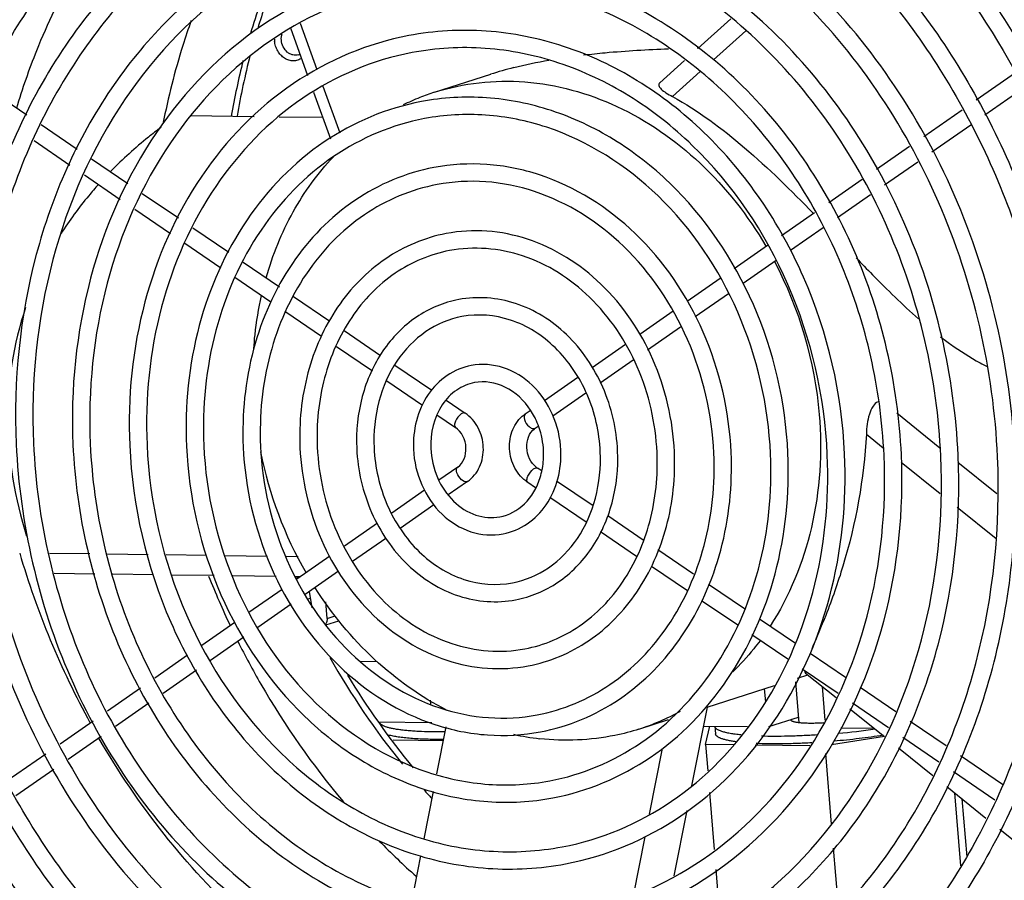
# Model space of a CAD drawing. Header units: inches. Extents: x 0 to 22, y 0 to 17.
# Tile 36 of 55: x 16.134 to 16.709, y 13.496 to 13.999. Entities that reach past the tile are written whole.
import ezdxf

# ---------------------------------------------------------------- set-up
doc = ezdxf.new("R2010")
doc.units = ezdxf.units.IN
doc.header["$LTSCALE"] = 1.21
doc.header["$MEASUREMENT"] = 0
doc.layers.get('0').update_dxf_attribs({"linetype": 'CONTINUOUS'})
doc.layers.add('AXIS_PART', color=7, linetype='CONTINUOUS')

msp = doc.modelspace()

# ---------------------------------------------------------------- linework, layer by layer
at = {"color": 7, "linetype": 'Continuous'}
for p, q in [((16.30773, 13.96931), (16.29796, 13.99645)), ((16.53924, 13.97522), (16.55813, 13.99217)), ((16.5153, 13.95373), (16.53153, 13.96829)), ((16.37615, 13.95617), (16.40922, 13.96679)), ((16.69278, 13.95183), (16.71569, 13.96779)), ((16.11399, 13.9594), (16.13798, 13.94307)), ((16.32104, 13.93234), (16.31123, 13.95961)), ((16.69786, 13.94303), (16.7201, 13.95852)), ((16.66211, 13.93045), (16.68447, 13.94603)), ((16.27093, 13.94194), (16.23365, 13.94243)), ((16.31107, 13.9414), (16.28539, 13.94174)), ((16.14643, 13.93732), (16.16741, 13.92304)), ((16.6669, 13.92145), (16.68955, 13.93723)), ((16.14223, 13.92793), (16.16319, 13.91367)), ((16.63444, 13.91117), (16.65378, 13.92465)), ((16.17586, 13.91729), (16.19709, 13.90284)), ((16.63924, 13.90218), (16.65855, 13.91564)), ((16.17166, 13.9079), (16.19266, 13.89361)), ((16.60667, 13.89182), (16.62611, 13.90537)), ((16.20551, 13.89711), (16.22665, 13.88272)), ((16.61166, 13.88296), (16.63089, 13.89636)), ((16.20111, 13.88786), (16.22197, 13.87366)), ((16.57903, 13.87256), (16.59835, 13.88602)), ((16.23505, 13.877), (16.2561, 13.86268)), ((16.58424, 13.86385), (16.60331, 13.87714)), ((16.23041, 13.86792), (16.25142, 13.85362)), ((16.55135, 13.85327), (16.57071, 13.86676)), ((16.2645, 13.85696), (16.28562, 13.84258)), ((16.55656, 13.84456), (16.57589, 13.85803)), ((16.2596, 13.84805), (16.28067, 13.83371)), ((16.52377, 13.83405), (16.54317, 13.84757)), ((16.29392, 13.83693), (16.31514, 13.82249)), ((16.52862, 13.82509), (16.54798, 13.83858)), ((16.28929, 13.82784), (16.31022, 13.81359)), ((16.4962, 13.81484), (16.51568, 13.82841)), ((16.50074, 13.80566), (16.52005, 13.81912)), ((16.32339, 13.81688), (16.34466, 13.8024)), ((16.31892, 13.80767), (16.33995, 13.79336)), ((16.46826, 13.79537), (16.48779, 13.80898)), ((16.35304, 13.7967), (16.37463, 13.782)), ((16.47309, 13.7864), (16.49231, 13.79979)), ((16.34839, 13.78761), (16.36931, 13.77337)), ((16.44043, 13.77597), (16.45999, 13.78961)), ((16.44528, 13.76702), (16.46473, 13.78057)), ((16.38297, 13.77632), (16.39412, 13.76873)), ((16.37759, 13.76774), (16.38842, 13.76037)), ((16.39323, 13.76887), (16.39187, 13.76822)), ((16.39412, 13.76873), (16.39323, 13.76887)), ((16.42922, 13.76817), (16.43214, 13.7702)), ((16.43501, 13.75986), (16.43674, 13.76107)), ((16.43447, 13.75964), (16.43501, 13.75986)), ((16.62855, 13.75636), (16.6384, 13.74844)), ((16.64892, 13.73998), (16.67165, 13.72169)), ((16.38979, 13.73706), (16.37885, 13.72944)), ((16.43413, 13.73604), (16.4355, 13.73669)), ((16.4355, 13.73669), (16.43638, 13.73656)), ((16.43885, 13.73488), (16.43638, 13.73656)), ((16.39558, 13.72875), (16.38424, 13.72085)), ((16.39363, 13.72874), (16.39204, 13.72978)), ((16.39558, 13.72875), (16.39504, 13.72853)), ((16.43534, 13.72502), (16.43069, 13.72818)), ((16.46889, 13.71444), (16.4476, 13.72893)), ((16.37041, 13.72356), (16.35127, 13.71023)), ((16.37588, 13.71503), (16.35615, 13.70129)), ((16.46476, 13.70501), (16.44366, 13.71936)), ((16.6816, 13.71369), (16.70433, 13.69541)), ((16.34294, 13.70443), (16.32359, 13.69096)), ((16.49819, 13.69451), (16.47743, 13.70863)), ((16.49428, 13.68492), (16.47318, 13.69928)), ((16.34778, 13.69546), (16.32835, 13.68193)), ((16.17478, 13.68635), (16.15121, 13.68666)), ((16.20892, 13.6859), (16.18521, 13.68621)), ((16.52764, 13.67447), (16.50674, 13.68869)), ((16.24301, 13.68545), (16.21936, 13.68576)), ((16.27857, 13.68497), (16.25369, 13.6853)), ((16.29661, 13.68474), (16.28964, 13.68483)), ((16.31509, 13.68504), (16.29577, 13.67157)), ((16.3202, 13.67626), (16.3007, 13.66267)), ((16.52396, 13.66473), (16.50302, 13.67898)), ((16.2961, 13.67199), (16.29584, 13.67258)), ((16.28713, 13.66556), (16.26776, 13.65207)), ((16.3047, 13.65489), (16.3032, 13.66441)), ((16.55729, 13.6543), (16.53636, 13.66854)), ((16.30241, 13.66015), (16.3038, 13.6606)), ((16.31349, 13.64868), (16.31268, 13.65838)), ((16.5534, 13.6447), (16.53232, 13.65904)), ((16.29252, 13.65698), (16.27309, 13.64345)), ((16.25962, 13.6464), (16.24028, 13.63293)), ((16.31272, 13.64488), (16.32033, 13.64733)), ((16.31349, 13.64868), (16.31823, 13.6502)), ((16.58716, 13.63398), (16.56618, 13.64825)), ((16.26483, 13.63769), (16.24545, 13.62419)), ((16.58265, 13.6248), (16.56163, 13.6391)), ((16.23193, 13.62712), (16.21276, 13.61376)), ((16.33258, 13.62362), (16.34267, 13.62348)), ((16.61641, 13.61408), (16.59576, 13.62813)), ((16.23714, 13.61841), (16.21772, 13.60488)), ((16.61201, 13.60483), (16.59108, 13.61907)), ((16.58722, 13.61158), (16.58919, 13.5877)), ((16.58835, 13.61377), (16.59437, 13.61571)), ((16.20442, 13.60795), (16.1851, 13.5945)), ((16.53547, 13.59679), (16.57479, 13.60942)), ((16.56976, 13.59997), (16.56913, 13.6076)), ((16.60453, 13.58914), (16.6029, 13.60885)), ((16.64569, 13.59416), (16.62489, 13.60831)), ((16.37401, 13.59863), (16.37383, 13.60087)), ((16.20941, 13.59909), (16.18988, 13.58549)), ((16.6415, 13.58477), (16.62045, 13.59909)), ((16.17676, 13.58869), (16.15743, 13.57523)), ((16.49571, 13.58401), (16.51299, 13.58957)), ((16.51253, 13.58942), (16.51248, 13.58913)), ((16.57165, 13.58552), (16.58892, 13.59107)), ((16.67512, 13.57414), (16.65418, 13.58839)), ((16.34338, 13.58832), (16.37461, 13.58791)), ((16.34402, 13.58822), (16.34408, 13.58745)), ((16.53334, 13.5858), (16.55902, 13.58546)), ((16.53457, 13.57507), (16.53708, 13.58575)), ((16.54009, 13.58562), (16.54046, 13.58122)), ((16.61355, 13.58474), (16.63319, 13.58448)), ((16.18156, 13.57969), (16.16221, 13.56622)), ((16.38125, 13.5771), (16.35212, 13.57749)), ((16.63907, 13.57975), (16.60814, 13.57478)), ((16.67093, 13.56475), (16.64996, 13.57901)), ((16.50924, 13.57265), (16.50171, 13.53428)), ((16.53457, 13.57507), (16.53584, 13.55968)), ((16.55116, 13.57485), (16.53457, 13.57507)), ((16.59549, 13.57426), (16.56355, 13.57469)), ((16.14909, 13.56942), (16.12656, 13.55373)), ((16.6046, 13.56965), (16.60802, 13.52837)), ((16.70815, 13.55167), (16.68361, 13.56836)), ((16.15389, 13.56042), (16.13164, 13.54493)), ((16.70363, 13.5425), (16.67939, 13.55899)), ((16.53691, 13.54685), (16.53966, 13.51366)), ((16.68009, 13.54675), (16.68363, 13.50406)), ((16.68438, 13.5433), (16.6872, 13.5093)), ((16.49912, 13.5211), (16.49234, 13.48659)), ((16.60919, 13.51435), (16.61226, 13.47727)), ((16.54063, 13.50187), (16.54332, 13.4695))]:
    msp.add_line(p, q, dxfattribs=at)
at = {"color": 3, "linetype": 'Continuous'}
for centre, radius, start, end in [((16.6483, 13.87767), 0.39596, 158.23211, 163.44692), ((16.67461, 13.8705), 0.42324, 165.73692, 170.23185), ((16.72039, 13.8559), 0.46607, 209.58751, 218.85873), ((16.70299, 13.84174), 0.44363, 221.38892, 222.23043)]:
    msp.add_arc(centre, radius, start, end, dxfattribs=at)
at = {"color": 7, "linetype": 'Continuous'}
for centre, radius, start, end in [((16.65258, 13.87865), 0.39664, 159.04421, 163.17128), ((16.29609, 13.98725), 0.01333, 180.29847, 184.74016), ((16.67819, 13.87166), 0.4232, 165.46984, 170.39458), ((16.29498, 13.98396), 0.00611, 287.82223, 296.60186), ((16.4177, 13.82697), 0.13571, 111.62786, 116.1337), ((16.41753, 13.82738), 0.13527, 107.81067, 111.62274), ((16.31194, 13.72923), 0.32729, 2.57694, 7.87975), ((16.4401, 13.75256), 0.01903, 124.87405, 127.2147), ((16.39471, 13.74574), 0.045, 27.36499, 33.14849), ((16.39389, 13.7453), 0.04593, 25.74407, 27.37711), ((16.39281, 13.7448), 0.04713, 19.73201, 25.7277), ((16.44016, 13.75246), 0.00901, 124.88288, 128.12789), ((16.39148, 13.74435), 0.04853, 2.61005, 19.69207), ((16.50422, 13.79206), 0.23422, 191.3469, 209.89251), ((16.4429, 13.74613), 0.01159, 232.25024, 235.75307), ((16.39688, 13.74386), 0.04307, 342.59049, 349.09394), ((16.39586, 13.74408), 0.04412, 349.07023, 349.94721), ((16.43118, 13.72891), 0.000872, 227.16691, 235.99036), ((16.60411, 13.82394), 0.48981, 196.24896, 208.8564), ((16.70012, 13.85474), 0.49061, 201.69445, 205.37664), ((16.72173, 13.85538), 0.46323, 211.17336, 219.40253), ((16.45399, 13.71365), 0.13618, 287.83982, 298.94258), ((16.34551, 13.58834), 0.0015, 181.21279, 184.74492), ((16.54159, 13.58574), 0.0015, 181.21279, 184.74492), ((16.57447, 13.99011), 0.41028, 275.25313, 278.2953), ((16.45447, 13.7269), 0.14944, 257.60443, 263.5945), ((16.64932, 13.8168), 0.42684, 224.31683, 228.32004)]:
    msp.add_arc(centre, radius, start, end, dxfattribs=at)
for points, knots in [([(16.16931, 13.36089), (16.14138, 13.38552), (16.09041, 13.44246), (16.03348, 13.54304), (15.99745, 13.65494), (15.98431, 13.77197), (15.99477, 13.88773), (16.02843, 13.99592), (16.08358, 14.09044), (16.1339, 14.14171), (16.16137, 14.16298)], [0, 0, 0, 0, 0.123674, 0.251282, 0.381209, 0.511403, 0.639763, 0.764525, 0.884629, 1, 1, 1, 1]), ([(16.20355, 13.34602), (16.17356, 13.36856), (16.11811, 13.42242), (16.05471, 13.52099), (16.01276, 13.63319), (15.99476, 13.75225), (16.00178, 13.87111), (16.03353, 13.9827), (16.08823, 14.08021), (16.13918, 14.13293), (16.16709, 14.15461)], [0, 0, 0, 0, 0.12228, 0.249205, 0.37914, 0.509849, 0.638951, 0.764372, 0.884787, 1, 1, 1, 1]), ([(16.61591, 14.15713), (16.67378, 14.11381), (16.77154, 13.99589), (16.81514, 13.8502), (16.8228, 13.77496)], [0, 0, 0, 0, 0.488661, 1, 1, 1, 1]), ([(16.60984, 14.14902), (16.63991, 14.12651), (16.69553, 14.07265), (16.75911, 13.974), (16.8012, 13.86166), (16.81926, 13.7424), (16.81223, 13.62335), (16.78039, 13.51161), (16.72552, 13.414), (16.67443, 13.36127), (16.64644, 13.33961)], [0, 0, 0, 0, 0.122261, 0.249181, 0.379124, 0.509848, 0.638963, 0.764389, 0.884799, 1, 1, 1, 1]), ([(16.24422, 13.35432), (16.21251, 13.37416), (16.15328, 13.4241), (16.08521, 13.5199), (16.04005, 13.6316), (16.02088, 13.75139), (16.02901, 13.87102), (16.06412, 13.98228), (16.12402, 14.07724), (16.17925, 14.12596), (16.20912, 14.14493)], [0, 0, 0, 0, 0.121591, 0.248298, 0.378499, 0.509721, 0.639256, 0.76479, 0.884997, 1, 1, 1, 1]), ([(16.24894, 13.3633), (16.21805, 13.38272), (16.16031, 13.43159), (16.09393, 13.52529), (16.04984, 13.63458), (16.03111, 13.75177), (16.03901, 13.86876), (16.07318, 13.97744), (16.13142, 14.0701), (16.1851, 14.11762), (16.21411, 14.13611)], [0, 0, 0, 0, 0.121459, 0.248267, 0.378705, 0.510198, 0.63994, 0.765514, 0.885508, 1, 1, 1, 1]), ([(16.56979, 14.14027), (16.60151, 14.12042), (16.66073, 14.07049), (16.7288, 13.97468), (16.77397, 13.86298), (16.79313, 13.7432), (16.785, 13.62356), (16.7499, 13.51231), (16.69, 13.41734), (16.63477, 13.36863), (16.6049, 13.34966)], [0, 0, 0, 0, 0.121591, 0.248298, 0.378499, 0.509721, 0.639256, 0.76479, 0.884997, 1, 1, 1, 1]), ([(16.56442, 14.13168), (16.59096, 14.11508), (16.6411, 14.07448), (16.702, 13.99768), (16.74721, 13.90774), (16.77441, 13.80939), (16.7822, 13.70777), (16.77014, 13.60812), (16.73883, 13.51571), (16.70534, 13.46096), (16.68596, 13.4366)], [0, 0, 0, 0, 0.119449, 0.243576, 0.371311, 0.500933, 0.63041, 0.757729, 0.881246, 1, 1, 1, 1]), ([(16.29745, 13.37165), (16.26459, 13.38695), (16.20205, 13.42944), (16.12896, 13.51813), (16.07949, 13.62575), (16.05757, 13.74341), (16.06494, 13.86156), (16.10131, 13.97059), (16.1641, 14.06131), (16.2218, 14.10492), (16.25259, 14.12066)], [0, 0, 0, 0, 0.120213, 0.246311, 0.37679, 0.508855, 0.639269, 0.765254, 0.885343, 1, 1, 1, 1]), ([(16.51656, 14.12293), (16.54995, 14.10739), (16.61342, 14.06402), (16.68713, 13.97339), (16.73634, 13.86351), (16.757, 13.74375), (16.74743, 13.62409), (16.70807, 13.51458), (16.64179, 13.42475), (16.58174, 13.38293), (16.54997, 13.36837)], [0, 0, 0, 0, 0.120445, 0.246864, 0.377664, 0.509926, 0.640309, 0.766017, 0.885682, 1, 1, 1, 1]), ([(16.51229, 14.11376), (16.54477, 14.09863), (16.6066, 14.05635), (16.67846, 13.96792), (16.72652, 13.86058), (16.74676, 13.74352), (16.73749, 13.62664), (16.69922, 13.51979), (16.63485, 13.43235), (16.57655, 13.39169), (16.54575, 13.37757)], [0, 0, 0, 0, 0.120203, 0.246717, 0.377827, 0.510469, 0.641152, 0.76693, 0.88632, 1, 1, 1, 1]), ([(16.30108, 13.38113), (16.26941, 13.39596), (16.20909, 13.43704), (16.13832, 13.52264), (16.09004, 13.62663), (16.06811, 13.74048), (16.07423, 13.85502), (16.10816, 13.96101), (16.16741, 14.04964), (16.22222, 14.09286), (16.25154, 14.10868)], [0, 0, 0, 0, 0.119866, 0.245891, 0.376495, 0.508809, 0.639511, 0.765705, 0.885763, 1, 1, 1, 1]), ([(16.71533, 13.74353), (16.71299, 13.79575), (16.69492, 13.87408), (16.64481, 13.96475), (16.59617, 14.0227), (16.53851, 14.06789), (16.47436, 14.09814), (16.40675, 14.11179), (16.36129, 14.10921), (16.33941, 14.10508)], [0, 0, 0, 0, 0.267131, 0.398906, 0.527129, 0.650978, 0.770405, 0.88622, 1, 1, 1, 1]), ([(16.33941, 14.10508), (16.32177, 14.10175), (16.28687, 14.09127), (16.22183, 14.05592), (16.15368, 13.98562), (16.1051, 13.87498), (16.09682, 13.79261), (16.09868, 13.75106)], [0, 0, 0, 0, 0.115908, 0.233188, 0.475089, 0.731503, 1, 1, 1, 1]), ([(16.34129, 14.09513), (16.3243, 14.09192), (16.29068, 14.08182), (16.22791, 14.04765), (16.16202, 13.97949), (16.115, 13.87204), (16.10698, 13.79196), (16.1088, 13.75151)], [0, 0, 0, 0, 0.115197, 0.231891, 0.473316, 0.730265, 1, 1, 1, 1]), ([(16.70522, 13.74307), (16.70293, 13.79397), (16.68536, 13.87029), (16.63664, 13.95864), (16.58942, 14.01504), (16.53354, 14.05897), (16.47149, 14.08833), (16.40622, 14.10158), (16.36238, 14.09911), (16.34129, 14.09513)], [0, 0, 0, 0, 0.268257, 0.400478, 0.528951, 0.652775, 0.771858, 0.887037, 1, 1, 1, 1]), ([(16.73458, 13.98098), (16.72912, 13.99025), (16.70647, 14.02595), (16.67901, 14.05865), (16.65621, 14.08042)], [0, 0, 0, 0, 0.254484, 1, 1, 1, 1]), ([(16.3467, 14.0665), (16.33095, 14.06353), (16.2998, 14.05418), (16.24174, 14.02263), (16.18092, 13.9599), (16.13757, 13.86118), (16.13018, 13.78769), (16.13184, 13.75062)], [0, 0, 0, 0, 0.115949, 0.233264, 0.475193, 0.731576, 1, 1, 1, 1]), ([(16.13214, 13.94701), (16.13554, 13.95838), (16.1507, 14.00203), (16.17389, 14.043), (16.19525, 14.06987)], [0, 0, 0, 0, 0.257064, 1, 1, 1, 1]), ([(16.68217, 13.74396), (16.68008, 13.79055), (16.66396, 13.86042), (16.61926, 13.94131), (16.57586, 13.99301), (16.52441, 14.03333), (16.46715, 14.06031), (16.4068, 14.07249), (16.36623, 14.07019), (16.3467, 14.0665)], [0, 0, 0, 0, 0.267065, 0.398814, 0.527023, 0.650873, 0.77032, 0.886173, 1, 1, 1, 1]), ([(16.67206, 13.74351), (16.67003, 13.78877), (16.6544, 13.85664), (16.61108, 13.9352), (16.5691, 13.98535), (16.51943, 14.0244), (16.46428, 14.05051), (16.40627, 14.06229), (16.36732, 14.0601), (16.34858, 14.05656)], [0, 0, 0, 0, 0.268329, 0.400579, 0.529068, 0.65289, 0.771952, 0.88709, 1, 1, 1, 1]), ([(16.34858, 14.05656), (16.33348, 14.05371), (16.3036, 14.04473), (16.24782, 14.01435), (16.18926, 13.95376), (16.14746, 13.85824), (16.14034, 13.78704), (16.14195, 13.75108)], [0, 0, 0, 0, 0.115152, 0.231807, 0.473201, 0.730185, 1, 1, 1, 1]), ([(16.64901, 13.7444), (16.64718, 13.78535), (16.633, 13.84678), (16.59369, 13.91788), (16.55553, 13.96333), (16.51028, 13.99877), (16.45992, 14.0225), (16.40683, 14.0332), (16.37114, 14.03117), (16.35396, 14.02792)], [0, 0, 0, 0, 0.266982, 0.398699, 0.526889, 0.650741, 0.770212, 0.886112, 1, 1, 1, 1]), ([(16.35396, 14.02792), (16.32624, 14.02268), (16.27133, 13.99955), (16.20824, 13.93418), (16.17001, 13.84736), (16.16354, 13.78277), (16.165, 13.75019)], [0, 0, 0, 0, 0.232414, 0.474678, 0.731338, 1, 1, 1, 1]), ([(16.63614, 13.7741), (16.63106, 13.81084), (16.6088, 13.88175), (16.55288, 13.9547), (16.49626, 13.99492), (16.45058, 14.01447), (16.403, 14.02294), (16.37119, 14.02088), (16.35584, 14.01798)], [0, 0, 0, 0, 0.269556, 0.528406, 0.651911, 0.770981, 0.886487, 1, 1, 1, 1]), ([(16.35584, 14.01798), (16.3294, 14.01298), (16.27693, 13.99081), (16.21658, 13.92804), (16.17991, 13.84443), (16.1737, 13.78212), (16.17511, 13.75064)], [0, 0, 0, 0, 0.230753, 0.472407, 0.729751, 1, 1, 1, 1]), ([(16.23413, 13.99818), (16.23238, 13.99331), (16.2257, 13.9735), (16.22058, 13.95317), (16.21758, 13.93772)], [0, 0, 0, 0, 0.247478, 1, 1, 1, 1]), ([(16.61586, 13.74484), (16.61427, 13.78015), (16.59834, 13.8497), (16.54891, 13.92292), (16.49619, 13.9642), (16.45273, 13.98467), (16.40691, 13.99391), (16.3761, 13.99215), (16.36127, 13.98935)], [0, 0, 0, 0, 0.267201, 0.526122, 0.650131, 0.769785, 0.885891, 1, 1, 1, 1]), ([(16.36127, 13.98935), (16.33733, 13.98483), (16.28993, 13.96487), (16.23547, 13.90847), (16.20248, 13.83357), (16.1969, 13.77785), (16.19816, 13.74975)], [0, 0, 0, 0, 0.23254, 0.47485, 0.731458, 1, 1, 1, 1]), ([(16.29858, 13.97616), (16.29823, 13.9759), (16.2975, 13.97544), (16.29632, 13.97494), (16.29506, 13.97463), (16.29333, 13.97448), (16.29109, 13.97482), (16.289, 13.9758), (16.28748, 13.97691), (16.28604, 13.97826), (16.28453, 13.9803), (16.2833, 13.98311), (16.2829, 13.98514), (16.28282, 13.98615)], [0, 0, 0, 0, 0.057269, 0.114069, 0.170836, 0.228006, 0.344755, 0.466909, 0.530391, 0.595301, 0.728394, 0.864252, 1, 1, 1, 1]), ([(16.28674, 13.98661), (16.28669, 13.98726), (16.2867, 13.98857), (16.28699, 13.98985), (16.2872, 13.99045)], [0, 0, 0, 0, 0.507897, 1, 1, 1, 1]), ([(16.29685, 13.97814), (16.29631, 13.97797), (16.29518, 13.97778), (16.29344, 13.97795), (16.29174, 13.97859), (16.28963, 13.98), (16.28759, 13.98266), (16.28685, 13.98527), (16.28674, 13.98661)], [0, 0, 0, 0, 0.11244, 0.227388, 0.346698, 0.471176, 0.73214, 1, 1, 1, 1]), ([(16.60574, 13.74438), (16.60422, 13.77837), (16.58893, 13.84523), (16.54161, 13.91564), (16.49121, 13.95527), (16.44986, 13.97486), (16.40638, 13.9837), (16.37718, 13.98206), (16.36315, 13.9794)], [0, 0, 0, 0, 0.26888, 0.528839, 0.652809, 0.771952, 0.887109, 1, 1, 1, 1]), ([(16.36315, 13.9794), (16.3405, 13.97512), (16.29553, 13.95613), (16.24381, 13.90233), (16.21238, 13.83064), (16.20706, 13.7772), (16.20827, 13.7502)], [0, 0, 0, 0, 0.230609, 0.472208, 0.729612, 1, 1, 1, 1]), ([(16.37615, 13.95617), (16.39305, 13.9616), (16.43018, 13.96573), (16.48515, 13.9504), (16.53422, 13.91627), (16.55947, 13.88404), (16.56991, 13.86621)], [0, 0, 0, 0, 0.231889, 0.473593, 0.730098, 1, 1, 1, 1]), ([(16.5827, 13.74527), (16.58137, 13.77495), (16.56797, 13.8334), (16.52642, 13.89493), (16.48208, 13.92963), (16.44552, 13.94685), (16.40697, 13.95461), (16.38104, 13.95314), (16.36856, 13.95078)], [0, 0, 0, 0, 0.26705, 0.525877, 0.64989, 0.76959, 0.885781, 1, 1, 1, 1]), ([(16.36856, 13.95078), (16.34841, 13.94697), (16.30853, 13.93018), (16.2627, 13.88274), (16.23495, 13.81977), (16.23026, 13.77293), (16.23131, 13.74931)], [0, 0, 0, 0, 0.232713, 0.475088, 0.731624, 1, 1, 1, 1]), ([(16.37044, 13.94083), (16.35158, 13.93727), (16.31413, 13.92144), (16.27105, 13.87661), (16.24485, 13.81684), (16.24042, 13.77228), (16.24143, 13.74977)], [0, 0, 0, 0, 0.230405, 0.47193, 0.729417, 1, 1, 1, 1]), ([(16.57259, 13.74482), (16.57131, 13.77317), (16.55848, 13.82897), (16.51229, 13.89811), (16.45542, 13.93448), (16.40645, 13.94439), (16.38213, 13.94304), (16.37044, 13.94083)], [0, 0, 0, 0, 0.269466, 0.529932, 0.77183, 0.887064, 1, 1, 1, 1]), ([(16.21645, 13.93569), (16.21395, 13.93381), (16.20368, 13.92584), (16.194, 13.9171), (16.1871, 13.91005)], [0, 0, 0, 0, 0.240592, 1, 1, 1, 1]), ([(16.27786, 13.84777), (16.28166, 13.86112), (16.29194, 13.88655), (16.30801, 13.90887), (16.31713, 13.91854)], [0, 0, 0, 0, 0.51067, 1, 1, 1, 1]), ([(16.37585, 13.9122), (16.3595, 13.90911), (16.32713, 13.89549), (16.28994, 13.85702), (16.26743, 13.80598), (16.26361, 13.76801), (16.26447, 13.74888)], [0, 0, 0, 0, 0.232966, 0.475434, 0.731866, 1, 1, 1, 1]), ([(16.54954, 13.74571), (16.54846, 13.76975), (16.53753, 13.81713), (16.49803, 13.87593), (16.44924, 13.90686), (16.40703, 13.91531), (16.38599, 13.91412), (16.37585, 13.9122)], [0, 0, 0, 0, 0.267237, 0.526325, 0.768952, 0.885446, 1, 1, 1, 1]), ([(16.17987, 13.90232), (16.17793, 13.90015), (16.17007, 13.89103), (16.16294, 13.88127), (16.15805, 13.87356)], [0, 0, 0, 0, 0.241761, 1, 1, 1, 1]), ([(16.37771, 13.90225), (16.36265, 13.8994), (16.33271, 13.88674), (16.29827, 13.85088), (16.27732, 13.80304), (16.27378, 13.76736), (16.27459, 13.74933)], [0, 0, 0, 0, 0.230099, 0.471512, 0.729125, 1, 1, 1, 1]), ([(16.53943, 13.74525), (16.53841, 13.76797), (16.52813, 13.81267), (16.49116, 13.86805), (16.44565, 13.89717), (16.40649, 13.9051), (16.38705, 13.90402), (16.37771, 13.90225)], [0, 0, 0, 0, 0.269732, 0.530363, 0.772174, 0.887257, 1, 1, 1, 1]), ([(16.38312, 13.87363), (16.37056, 13.87125), (16.34571, 13.8608), (16.31717, 13.83129), (16.2999, 13.79217), (16.29697, 13.76309), (16.29763, 13.74844)], [0, 0, 0, 0, 0.233368, 0.475987, 0.732252, 1, 1, 1, 1]), ([(16.51638, 13.74614), (16.51556, 13.76455), (16.50718, 13.80083), (16.47689, 13.84586), (16.43947, 13.86955), (16.40708, 13.87602), (16.39091, 13.8751), (16.38312, 13.87363)], [0, 0, 0, 0, 0.266884, 0.525755, 0.768498, 0.885191, 1, 1, 1, 1]), ([(16.50627, 13.74569), (16.5055, 13.76277), (16.49781, 13.79636), (16.46997, 13.83795), (16.43003, 13.8638), (16.39905, 13.86633), (16.38503, 13.86368)], [0, 0, 0, 0, 0.270669, 0.532055, 0.774172, 1, 1, 1, 1]), ([(16.38503, 13.86368), (16.37375, 13.86156), (16.35133, 13.85207), (16.32551, 13.82517), (16.3098, 13.78925), (16.30714, 13.76245), (16.30774, 13.74889)], [0, 0, 0, 0, 0.229583, 0.470805, 0.728627, 1, 1, 1, 1]), ([(16.27065, 13.80651), (16.27084, 13.80913), (16.27178, 13.81951), (16.27349, 13.82982), (16.27521, 13.83741)], [0, 0, 0, 0, 0.252396, 1, 1, 1, 1]), ([(16.48322, 13.74658), (16.48265, 13.75935), (16.47685, 13.78453), (16.45571, 13.81579), (16.4251, 13.83528), (16.40128, 13.83711), (16.39041, 13.83505)], [0, 0, 0, 0, 0.266726, 0.525673, 0.769081, 1, 1, 1, 1]), ([(16.1373, 13.83033), (16.13014, 13.80917), (16.12317, 13.76363), (16.13111, 13.71855), (16.13787, 13.69684)], [0, 0, 0, 0, 0.495581, 1, 1, 1, 1]), ([(16.39041, 13.83505), (16.38163, 13.83339), (16.3643, 13.8261), (16.3444, 13.80557), (16.33237, 13.77838), (16.33033, 13.75817), (16.33079, 13.748)], [0, 0, 0, 0, 0.23411, 0.477007, 0.732961, 1, 1, 1, 1]), ([(16.39229, 13.8251), (16.3848, 13.82368), (16.3699, 13.81737), (16.35274, 13.79943), (16.34227, 13.77544), (16.3405, 13.75753), (16.3409, 13.74846)], [0, 0, 0, 0, 0.228533, 0.46938, 0.727634, 1, 1, 1, 1]), ([(16.47311, 13.74613), (16.4726, 13.75757), (16.46745, 13.78007), (16.44885, 13.8079), (16.42223, 13.82517), (16.4016, 13.82686), (16.39229, 13.8251)], [0, 0, 0, 0, 0.271579, 0.533526, 0.775345, 1, 1, 1, 1]), ([(16.3977, 13.79647), (16.39272, 13.79553), (16.3829, 13.7914), (16.36767, 13.77586), (16.36345, 13.75859), (16.36395, 13.74757)], [0, 0, 0, 0, 0.237505, 0.482723, 1, 1, 1, 1]), ([(16.45007, 13.74702), (16.44975, 13.75415), (16.44649, 13.76823), (16.4346, 13.78573), (16.41732, 13.79664), (16.40386, 13.79764), (16.3977, 13.79647)], [0, 0, 0, 0, 0.265115, 0.523068, 0.767019, 1, 1, 1, 1]), ([(16.39961, 13.78653), (16.39591, 13.78584), (16.38852, 13.78269), (16.37682, 13.77047), (16.37366, 13.75683), (16.37406, 13.74802)], [0, 0, 0, 0, 0.226754, 0.46802, 1, 1, 1, 1]), ([(16.43239, 13.77035), (16.4287, 13.77599), (16.41908, 13.78539), (16.4055, 13.78764), (16.39961, 13.78653)], [0, 0, 0, 0, 0.52954, 1, 1, 1, 1]), ([(16.39187, 13.76822), (16.39039, 13.76717), (16.38881, 13.76489), (16.38777, 13.76208), (16.38803, 13.76063), (16.38842, 13.76037)], [0, 0, 0, 0, 0.59446, 0.846781, 1, 1, 1, 1]), ([(16.39558, 13.72875), (16.39861, 13.73086), (16.40357, 13.73713), (16.4056, 13.74885), (16.40256, 13.76043), (16.39727, 13.76659), (16.39412, 13.76873)], [0, 0, 0, 0, 0.240858, 0.493763, 0.750903, 1, 1, 1, 1]), ([(16.43069, 13.72818), (16.42759, 13.73029), (16.42238, 13.73631), (16.41925, 13.74765), (16.42102, 13.7592), (16.42569, 13.76551), (16.42859, 13.76771)], [0, 0, 0, 0, 0.248741, 0.505549, 0.758621, 1, 1, 1, 1]), ([(16.42922, 13.76816), (16.42834, 13.76755), (16.42865, 13.76401), (16.43025, 13.76196), (16.43147, 13.76088)], [0, 0, 0, 0, 0.3969, 1, 1, 1, 1]), ([(16.60101, 13.7679), (16.60283, 13.7459), (16.60018, 13.7023), (16.58364, 13.66159), (16.5723, 13.64408)], [0, 0, 0, 0, 0.514116, 1, 1, 1, 1]), ([(16.38979, 13.73706), (16.39318, 13.73942), (16.39657, 13.74903), (16.39212, 13.75785), (16.38842, 13.76037)], [0, 0, 0, 0, 0.479499, 1, 1, 1, 1]), ([(16.43581, 13.73697), (16.43242, 13.7396), (16.42843, 13.74802), (16.43148, 13.75711), (16.4346, 13.75956)], [0, 0, 0, 0, 0.520186, 1, 1, 1, 1]), ([(16.43147, 13.76088), (16.43172, 13.76066), (16.43257, 13.76), (16.43372, 13.75949), (16.43447, 13.75964)], [0, 0, 0, 0, 0.305594, 1, 1, 1, 1]), ([(16.09868, 13.75106), (16.10103, 13.69883), (16.1191, 13.62051), (16.1692, 13.52983), (16.21784, 13.47188), (16.2755, 13.42669), (16.33965, 13.39645), (16.40727, 13.38279), (16.45272, 13.38537), (16.4746, 13.3895)], [0, 0, 0, 0, 0.267131, 0.398906, 0.527129, 0.650978, 0.770405, 0.88622, 1, 1, 1, 1]), ([(16.1088, 13.75151), (16.11108, 13.70061), (16.12866, 13.62429), (16.17738, 13.53594), (16.22459, 13.47954), (16.28048, 13.43562), (16.34252, 13.40625), (16.4078, 13.393), (16.45164, 13.39547), (16.47272, 13.39945)], [0, 0, 0, 0, 0.268257, 0.400478, 0.528951, 0.652775, 0.771858, 0.887037, 1, 1, 1, 1]), ([(16.13184, 13.75062), (16.13393, 13.70403), (16.15005, 13.63416), (16.19476, 13.55327), (16.23816, 13.50157), (16.28961, 13.46126), (16.34686, 13.43427), (16.40721, 13.42209), (16.44778, 13.42439), (16.46731, 13.42808)], [0, 0, 0, 0, 0.267065, 0.398814, 0.527023, 0.650873, 0.77032, 0.886173, 1, 1, 1, 1]), ([(16.14195, 13.75108), (16.14398, 13.70581), (16.15961, 13.63795), (16.20293, 13.55938), (16.24491, 13.50923), (16.29458, 13.47018), (16.34973, 13.44408), (16.40774, 13.4323), (16.4467, 13.43449), (16.46543, 13.43803)], [0, 0, 0, 0, 0.268329, 0.400579, 0.529068, 0.65289, 0.771952, 0.88709, 1, 1, 1, 1]), ([(16.165, 13.75019), (16.16684, 13.70923), (16.18101, 13.64781), (16.22032, 13.5767), (16.25848, 13.53126), (16.30373, 13.49581), (16.35409, 13.47208), (16.40718, 13.46138), (16.44287, 13.46341), (16.46005, 13.46666)], [0, 0, 0, 0, 0.266982, 0.398699, 0.526889, 0.650741, 0.770212, 0.886112, 1, 1, 1, 1]), ([(16.17511, 13.75064), (16.17689, 13.71101), (16.19472, 13.63305), (16.24992, 13.55095), (16.3087, 13.50474), (16.35696, 13.48189), (16.40771, 13.47159), (16.44179, 13.47351), (16.45817, 13.47661)], [0, 0, 0, 0, 0.268757, 0.528638, 0.652611, 0.77179, 0.887017, 1, 1, 1, 1]), ([(16.19816, 13.74975), (16.19974, 13.71443), (16.21568, 13.64489), (16.2651, 13.57167), (16.31782, 13.53039), (16.36128, 13.50991), (16.40711, 13.50068), (16.43791, 13.50243), (16.45275, 13.50523)], [0, 0, 0, 0, 0.267201, 0.526122, 0.650131, 0.769785, 0.885891, 1, 1, 1, 1]), ([(16.20827, 13.7502), (16.20979, 13.71621), (16.22508, 13.64935), (16.27241, 13.57894), (16.3228, 13.53931), (16.36415, 13.51972), (16.40764, 13.51089), (16.43683, 13.51253), (16.45087, 13.51518)], [0, 0, 0, 0, 0.26888, 0.528839, 0.652809, 0.771952, 0.887109, 1, 1, 1, 1]), ([(16.24143, 13.74977), (16.2427, 13.72141), (16.25553, 13.66561), (16.30172, 13.59647), (16.3586, 13.56011), (16.40757, 13.55019), (16.43188, 13.55155), (16.44357, 13.55375)], [0, 0, 0, 0, 0.269466, 0.529932, 0.77183, 0.887064, 1, 1, 1, 1]), ([(16.82457, 13.75374), (16.82699, 13.71642), (16.82468, 13.64197), (16.79946, 13.53491), (16.75371, 13.4386), (16.70999, 13.38386), (16.68561, 13.36022)], [0, 0, 0, 0, 0.261172, 0.516284, 0.762847, 1, 1, 1, 1]), ([(16.23131, 13.74931), (16.23265, 13.71964), (16.24604, 13.66118), (16.2876, 13.59965), (16.33193, 13.56495), (16.36849, 13.54774), (16.40705, 13.53997), (16.43297, 13.54145), (16.44546, 13.54381)], [0, 0, 0, 0, 0.26705, 0.525877, 0.64989, 0.76959, 0.885781, 1, 1, 1, 1]), ([(16.26447, 13.74888), (16.26555, 13.72484), (16.27648, 13.67745), (16.31598, 13.61865), (16.36478, 13.58773), (16.40698, 13.57928), (16.42803, 13.58047), (16.43816, 13.58238)], [0, 0, 0, 0, 0.267237, 0.526325, 0.768952, 0.885446, 1, 1, 1, 1]), ([(16.27459, 13.74933), (16.27561, 13.72661), (16.28588, 13.68191), (16.32285, 13.62654), (16.36836, 13.59742), (16.40753, 13.58948), (16.42696, 13.59057), (16.4363, 13.59233)], [0, 0, 0, 0, 0.269732, 0.530363, 0.772174, 0.887257, 1, 1, 1, 1]), ([(16.29763, 13.74844), (16.29846, 13.73004), (16.30683, 13.69375), (16.33712, 13.64872), (16.37455, 13.62504), (16.40694, 13.61857), (16.4231, 13.61949), (16.43089, 13.62096)], [0, 0, 0, 0, 0.266884, 0.525755, 0.768498, 0.885191, 1, 1, 1, 1]), ([(16.30774, 13.74889), (16.30851, 13.73182), (16.31621, 13.69822), (16.34404, 13.65664), (16.38398, 13.63078), (16.41497, 13.62826), (16.42898, 13.6309)], [0, 0, 0, 0, 0.270669, 0.532055, 0.774172, 1, 1, 1, 1]), ([(16.33079, 13.748), (16.33136, 13.73524), (16.33716, 13.71005), (16.3583, 13.6788), (16.38891, 13.6593), (16.41274, 13.65748), (16.42361, 13.65953)], [0, 0, 0, 0, 0.266726, 0.525673, 0.769081, 1, 1, 1, 1]), ([(16.3409, 13.74846), (16.34142, 13.73701), (16.34656, 13.71451), (16.36516, 13.68669), (16.39178, 13.66941), (16.41242, 13.66772), (16.42173, 13.66948)], [0, 0, 0, 0, 0.271579, 0.533526, 0.775345, 1, 1, 1, 1]), ([(16.36395, 13.74757), (16.36427, 13.74043), (16.36752, 13.72635), (16.37941, 13.70886), (16.3967, 13.69794), (16.41015, 13.69694), (16.41632, 13.69811)], [0, 0, 0, 0, 0.265115, 0.523068, 0.767019, 1, 1, 1, 1]), ([(16.37406, 13.74802), (16.37432, 13.74221), (16.37692, 13.73082), (16.38627, 13.71676), (16.39955, 13.70806), (16.40981, 13.70718), (16.41441, 13.70805)], [0, 0, 0, 0, 0.274377, 0.538053, 0.778994, 1, 1, 1, 1]), ([(16.41632, 13.69811), (16.4213, 13.69905), (16.43111, 13.70318), (16.44634, 13.71872), (16.45056, 13.73599), (16.45007, 13.74702)], [0, 0, 0, 0, 0.237505, 0.482723, 1, 1, 1, 1]), ([(16.42173, 13.66948), (16.42921, 13.6709), (16.44411, 13.67722), (16.46128, 13.69515), (16.47175, 13.71914), (16.47352, 13.73706), (16.47311, 13.74613)], [0, 0, 0, 0, 0.228533, 0.46938, 0.727634, 1, 1, 1, 1]), ([(16.42361, 13.65953), (16.43238, 13.6612), (16.44971, 13.66848), (16.46962, 13.68902), (16.48164, 13.71621), (16.48368, 13.73641), (16.48322, 13.74658)], [0, 0, 0, 0, 0.23411, 0.477007, 0.732961, 1, 1, 1, 1]), ([(16.42898, 13.6309), (16.44026, 13.63303), (16.46269, 13.64251), (16.4885, 13.66941), (16.50422, 13.70534), (16.50688, 13.73214), (16.50627, 13.74569)], [0, 0, 0, 0, 0.229583, 0.470805, 0.728627, 1, 1, 1, 1]), ([(16.43089, 13.62096), (16.44345, 13.62333), (16.4683, 13.63379), (16.49685, 13.66329), (16.51412, 13.70241), (16.51704, 13.73149), (16.51638, 13.74614)], [0, 0, 0, 0, 0.233368, 0.475987, 0.732252, 1, 1, 1, 1]), ([(16.4363, 13.59233), (16.45137, 13.59518), (16.4813, 13.60784), (16.51574, 13.64371), (16.53669, 13.69155), (16.54024, 13.72722), (16.53943, 13.74525)], [0, 0, 0, 0, 0.230099, 0.471512, 0.729125, 1, 1, 1, 1]), ([(16.43816, 13.58238), (16.45452, 13.58547), (16.48689, 13.59909), (16.52408, 13.63756), (16.54659, 13.68861), (16.5504, 13.72657), (16.54954, 13.74571)], [0, 0, 0, 0, 0.232966, 0.475434, 0.731866, 1, 1, 1, 1]), ([(16.44357, 13.55375), (16.46243, 13.55732), (16.49988, 13.57314), (16.54297, 13.61797), (16.56916, 13.67774), (16.5736, 13.7223), (16.57259, 13.74482)], [0, 0, 0, 0, 0.230405, 0.47193, 0.729417, 1, 1, 1, 1]), ([(16.44546, 13.54381), (16.4656, 13.54761), (16.50549, 13.56441), (16.55131, 13.61184), (16.57906, 13.67481), (16.58376, 13.72165), (16.5827, 13.74527)], [0, 0, 0, 0, 0.232713, 0.475088, 0.731624, 1, 1, 1, 1]), ([(16.45087, 13.51518), (16.47352, 13.51946), (16.51848, 13.53845), (16.5702, 13.59225), (16.60163, 13.66395), (16.60695, 13.71738), (16.60574, 13.74438)], [0, 0, 0, 0, 0.230609, 0.472208, 0.729612, 1, 1, 1, 1]), ([(16.45275, 13.50523), (16.47668, 13.50975), (16.52408, 13.52972), (16.57854, 13.58612), (16.61153, 13.66101), (16.61712, 13.71673), (16.61586, 13.74484)], [0, 0, 0, 0, 0.23254, 0.47485, 0.731458, 1, 1, 1, 1]), ([(16.45817, 13.47661), (16.48461, 13.48161), (16.53709, 13.50377), (16.59744, 13.56654), (16.63411, 13.65016), (16.64031, 13.71247), (16.6389, 13.74394)], [0, 0, 0, 0, 0.230753, 0.472407, 0.729751, 1, 1, 1, 1]), ([(16.46005, 13.46666), (16.48778, 13.4719), (16.54268, 13.49504), (16.60578, 13.5604), (16.644, 13.64722), (16.65048, 13.71182), (16.64901, 13.7444)], [0, 0, 0, 0, 0.232414, 0.474678, 0.731338, 1, 1, 1, 1]), ([(16.46731, 13.42808), (16.48306, 13.43105), (16.51421, 13.4404), (16.57227, 13.47195), (16.63309, 13.53468), (16.67645, 13.63341), (16.68384, 13.70689), (16.68217, 13.74396)], [0, 0, 0, 0, 0.115949, 0.233264, 0.475193, 0.731576, 1, 1, 1, 1]), ([(16.46543, 13.43803), (16.48053, 13.44088), (16.51041, 13.44986), (16.56619, 13.48023), (16.62475, 13.54082), (16.66655, 13.63634), (16.67367, 13.70754), (16.67206, 13.74351)], [0, 0, 0, 0, 0.115152, 0.231807, 0.473201, 0.730185, 1, 1, 1, 1]), ([(16.47272, 13.39945), (16.48971, 13.40266), (16.52334, 13.41276), (16.58611, 13.44694), (16.652, 13.5151), (16.69902, 13.62254), (16.70703, 13.70262), (16.70522, 13.74307)], [0, 0, 0, 0, 0.115197, 0.231891, 0.473316, 0.730265, 1, 1, 1, 1]), ([(16.4746, 13.3895), (16.49224, 13.39284), (16.52714, 13.40331), (16.59219, 13.43866), (16.66034, 13.50896), (16.70891, 13.61961), (16.71719, 13.70198), (16.71533, 13.74353)], [0, 0, 0, 0, 0.115908, 0.233188, 0.475089, 0.731503, 1, 1, 1, 1]), ([(16.39204, 13.72978), (16.39082, 13.73086), (16.38922, 13.73291), (16.38891, 13.73645), (16.38979, 13.73706)], [0, 0, 0, 0, 0.603086, 1, 1, 1, 1]), ([(16.43058, 13.72827), (16.43023, 13.7286), (16.43009, 13.73004), (16.43112, 13.7328), (16.43269, 13.73502), (16.43413, 13.73604)], [0, 0, 0, 0, 0.15932, 0.414061, 1, 1, 1, 1]), ([(16.41441, 13.70805), (16.41971, 13.70905), (16.43036, 13.71487), (16.43619, 13.72527), (16.43798, 13.73098)], [0, 0, 0, 0, 0.473991, 1, 1, 1, 1]), ([(16.38371, 13.59487), (16.36826, 13.60272), (16.33895, 13.62361), (16.31619, 13.65134), (16.30644, 13.66663)], [0, 0, 0, 0, 0.488712, 1, 1, 1, 1]), ([(16.31349, 13.64868), (16.31354, 13.64805), (16.31343, 13.64682), (16.31284, 13.64571), (16.31245, 13.64528)], [0, 0, 0, 0, 0.518019, 1, 1, 1, 1]), ([(16.26133, 13.6353), (16.26556, 13.62685), (16.28329, 13.59385), (16.3049, 13.56293), (16.32301, 13.54158)], [0, 0, 0, 0, 0.25256, 1, 1, 1, 1]), ([(16.56646, 13.63566), (16.56524, 13.63402), (16.56031, 13.62763), (16.55488, 13.62162), (16.55057, 13.6174)], [0, 0, 0, 0, 0.25233, 1, 1, 1, 1]), ([(16.58488, 13.58882), (16.5848, 13.58889), (16.58467, 13.58902), (16.58458, 13.58922), (16.58458, 13.58938), (16.58461, 13.58955), (16.58467, 13.58967), (16.58473, 13.58975)], [0, 0, 0, 0, 0.280475, 0.513056, 0.624223, 0.739249, 1, 1, 1, 1]), ([(16.60378, 13.58759), (16.60263, 13.58752), (16.60039, 13.58741), (16.59714, 13.58734), (16.59413, 13.58735), (16.59144, 13.58747), (16.58942, 13.58764), (16.58802, 13.58783), (16.58715, 13.58799), (16.58639, 13.58816), (16.58576, 13.58835), (16.58526, 13.58856), (16.58499, 13.58873), (16.58488, 13.58882)], [0, 0, 0, 0, 0.180421, 0.352147, 0.510995, 0.65314, 0.775249, 0.827929, 0.874652, 0.915236, 0.949579, 0.977731, 1, 1, 1, 1]), ([(16.38222, 13.58236), (16.37951, 13.58233), (16.37434, 13.58234), (16.36803, 13.58254), (16.36339, 13.58282), (16.36023, 13.58308), (16.35732, 13.58339), (16.35467, 13.58374), (16.3523, 13.58415), (16.35021, 13.5846), (16.3484, 13.58509), (16.3469, 13.58562), (16.34586, 13.58612), (16.34519, 13.58655), (16.34479, 13.58686), (16.34447, 13.58718), (16.34423, 13.58752), (16.34408, 13.58786), (16.34403, 13.5881), (16.34402, 13.58822)], [0, 0, 0, 0, 0.204669, 0.391467, 0.477078, 0.556978, 0.630813, 0.698282, 0.759121, 0.81313, 0.860182, 0.900251, 0.933482, 0.947662, 0.960334, 0.971647, 0.981814, 0.991134, 1, 1, 1, 1]), ([(16.49571, 13.58401), (16.4911, 13.58253), (16.47225, 13.57756), (16.45234, 13.57676), (16.4378, 13.57839)], [0, 0, 0, 0, 0.248552, 1, 1, 1, 1]), ([(16.55538, 13.58058), (16.55424, 13.5807), (16.55209, 13.58095), (16.54907, 13.58141), (16.54647, 13.58195), (16.54457, 13.58246), (16.54328, 13.58292), (16.54247, 13.58326), (16.54178, 13.58362), (16.5412, 13.58399), (16.54074, 13.58437), (16.5404, 13.58477), (16.54017, 13.58518), (16.5401, 13.58548), (16.54009, 13.58562)], [0, 0, 0, 0, 0.2057, 0.388646, 0.547863, 0.68276, 0.741052, 0.793307, 0.839664, 0.880372, 0.915868, 0.946846, 0.974376, 1, 1, 1, 1]), ([(16.37122, 13.40199), (16.33208, 13.41917), (16.25776, 13.46941), (16.20273, 13.53969), (16.18013, 13.5787)], [0, 0, 0, 0, 0.486684, 1, 1, 1, 1]), ([(16.38138, 13.57795), (16.378, 13.57793), (16.37308, 13.57797), (16.36674, 13.57823), (16.3625, 13.57851), (16.35864, 13.57887), (16.35519, 13.57931), (16.35219, 13.57983), (16.35035, 13.58026), (16.34952, 13.58049)], [0, 0, 0, 0, 0.316353, 0.460398, 0.593557, 0.714862, 0.823467, 0.918683, 1, 1, 1, 1]), ([(16.55236, 13.57658), (16.55146, 13.5767), (16.54978, 13.57696), (16.54743, 13.57742), (16.5454, 13.57793), (16.54393, 13.57841), (16.54293, 13.57882), (16.54231, 13.57913), (16.54177, 13.57945), (16.54132, 13.57978), (16.54096, 13.58012), (16.5407, 13.58048), (16.54052, 13.58084), (16.54047, 13.58109), (16.54046, 13.58122)], [0, 0, 0, 0, 0.203149, 0.38353, 0.540559, 0.674013, 0.731983, 0.784246, 0.830993, 0.872524, 0.909318, 0.942088, 0.971858, 1, 1, 1, 1]), ([(16.59982, 13.58059), (16.59692, 13.58041), (16.59123, 13.58009), (16.58287, 13.5798), (16.57493, 13.57971), (16.56979, 13.57978), (16.56732, 13.57985)], [0, 0, 0, 0, 0.267307, 0.525956, 0.771564, 1, 1, 1, 1]), ([(16.63834, 13.58039), (16.63371, 13.57965), (16.62416, 13.57833), (16.61457, 13.57734), (16.60964, 13.57691)], [0, 0, 0, 0, 0.486035, 1, 1, 1, 1]), ([(16.59665, 13.57598), (16.59372, 13.57581), (16.58796, 13.57554), (16.57954, 13.57534), (16.57164, 13.57533), (16.56656, 13.57548), (16.56413, 13.57559)], [0, 0, 0, 0, 0.271289, 0.531426, 0.77577, 1, 1, 1, 1]), ([(16.107, 13.52773), (16.12703, 13.49423), (16.17338, 13.43229), (16.2324, 13.38205), (16.26386, 13.36135)], [0, 0, 0, 0, 0.50889, 1, 1, 1, 1])]:
    msp.add_open_spline(points, degree=3, knots=knots, dxfattribs=at)
for points in [[(16.57487, 13.8573), (16.58935, 13.82983), (16.59844, 13.79884), (16.60101, 13.7679)], [(16.4393, 13.73638), (16.43989, 13.73973), (16.44011, 13.74317), (16.43995, 13.74656)], [(16.39504, 13.72853), (16.39457, 13.72844), (16.39407, 13.72856), (16.39363, 13.72874)]]:
    msp.add_open_spline(points, degree=3, dxfattribs=at)
at = {"layer": 'AXIS_PART', "color": 7, "linetype": 'Continuous'}
for p, q in [((16.53011, 13.98178), (16.54939, 13.99908)), ((16.30228, 13.96582), (16.29225, 13.99368)), ((16.52971, 13.98211), (16.53053, 13.98213)), ((16.5078, 13.96175), (16.52238, 13.97484)), ((16.31559, 13.92885), (16.30578, 13.95609)), ((16.64629, 13.76877), (16.67152, 13.74848)), ((16.6821, 13.73997), (16.70482, 13.72169)), ((16.1777, 13.67462), (16.154, 13.67494)), ((16.21197, 13.67417), (16.18811, 13.67448)), ((16.24741, 13.6737), (16.22239, 13.67403)), ((16.28376, 13.67322), (16.25838, 13.67355)), ((16.29786, 13.67303), (16.29508, 13.67307)), ((16.59309, 13.61673), (16.61086, 13.60244)), ((16.53549, 13.59674), (16.52646, 13.55079)), ((16.5355, 13.59681), (16.53455, 13.59654)), ((16.61894, 13.59594), (16.63921, 13.57964)), ((16.38285, 13.58527), (16.37748, 13.55788)), ((16.64731, 13.57312), (16.66744, 13.55693)), ((16.67554, 13.55041), (16.69845, 13.53198)), ((16.37544, 13.54749), (16.37002, 13.51991)), ((16.52363, 13.53638), (16.51613, 13.49816)), ((16.70651, 13.5255), (16.72983, 13.50674)), ((16.36806, 13.50993), (16.36279, 13.48309))]:
    msp.add_line(p, q, dxfattribs=at)
for centre, radius, start, end in [((16.47939, 13.74748), 0.23027, 104.28433, 107.78973), ((16.76145, 13.92051), 0.13929, 241.50541, 243.5767)]:
    msp.add_arc(centre, radius, start, end, dxfattribs=at)
for points, knots in [([(16.46337, 13.97801), (16.46757, 13.97851), (16.48409, 13.98024), (16.50067, 13.98115), (16.51302, 13.98161)], [0, 0, 0, 0, 0.255354, 1, 1, 1, 1]), ([(16.50775, 13.96171), (16.50753, 13.96151), (16.50717, 13.96099), (16.50725, 13.96), (16.50781, 13.95902), (16.50916, 13.95754), (16.51168, 13.9557), (16.51399, 13.9544), (16.5153, 13.95373)], [0, 0, 0, 0, 0.073266, 0.145075, 0.234036, 0.346198, 0.636779, 1, 1, 1, 1]), ([(16.5153, 13.95373), (16.53031, 13.94533), (16.55923, 13.92386), (16.58466, 13.89873), (16.59758, 13.88543)], [0, 0, 0, 0, 0.481252, 1, 1, 1, 1]), ([(16.62253, 13.85943), (16.62572, 13.85612), (16.63753, 13.84392), (16.64968, 13.83202), (16.65902, 13.82388)], [0, 0, 0, 0, 0.270488, 1, 1, 1, 1]), ([(16.6719, 13.81329), (16.67384, 13.8118), (16.68125, 13.80631), (16.68904, 13.80133), (16.695, 13.7981)], [0, 0, 0, 0, 0.264714, 1, 1, 1, 1]), ([(16.63542, 13.77526), (16.6342, 13.7748), (16.63198, 13.77243), (16.62936, 13.76601), (16.62858, 13.76028), (16.62855, 13.75636)], [0, 0, 0, 0, 0.187576, 0.43457, 1, 1, 1, 1]), ([(16.62855, 13.75636), (16.6272, 13.73031), (16.62053, 13.69416), (16.60623, 13.65328), (16.59946, 13.63745), (16.59672, 13.63099)], [0, 0, 0, 0, 0.602513, 0.838092, 1, 1, 1, 1])]:
    msp.add_open_spline(points, degree=3, knots=knots, dxfattribs=at)
for points in [[(16.42258, 13.97063), (16.42934, 13.97235), (16.43618, 13.9738), (16.44306, 13.97502)], [(16.59249, 13.61797), (16.59254, 13.61751), (16.59274, 13.61702), (16.59309, 13.61673)]]:
    msp.add_open_spline(points, degree=3, dxfattribs=at)

doc.saveas('drawing.dxf')
